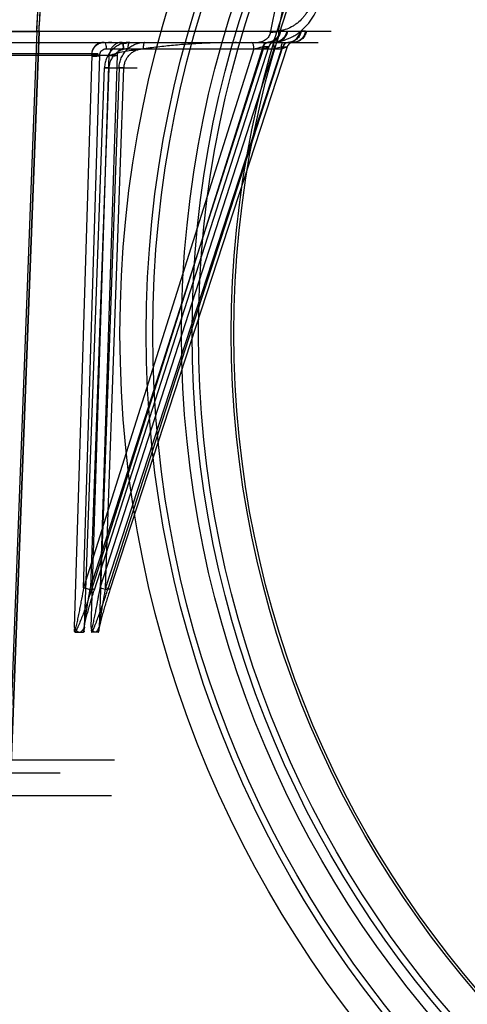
# Model space of a CAD drawing. Header units: millimetres. Extents: x 0 to 297, y 0 to 210.
# Tile 177 of 256: x 56.812 to 57.051, y 159.462 to 159.988. Entities that reach past the tile are written whole.
import ezdxf

# ---------------------------------------------------------------- set-up
doc = ezdxf.new("R2010")
doc.units = ezdxf.units.MM
doc.header["$LTSCALE"] = 16.335
doc.layers.get('0').update_dxf_attribs({"linetype": 'CONTINUOUS'})
for name, color, linetype in [('AXES_REF', 7, 'CONTINUOUS'), ('INTFCLR_1', 7, 'CONTINUOUS'), ('INTFCLR_144815', 7, 'CONTINUOUS'), ('INTFCLR_72935', 7, 'CONTINUOUS')]:
    doc.layers.add(name, color=color, linetype=linetype)

msp = doc.modelspace()

# ---------------------------------------------------------------- linework, layer by layer
at = {"color": 7, "linetype": 'Continuous'}
for centre, radius in [((57.4637306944, 154.7114647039), 6.787079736), ((57.4637306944, 154.7114647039), 6.7865), ((57.4637306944, 154.7114647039), 6.743039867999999), ((57.4637306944, 159.8200647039), 0.5985), ((57.4637306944, 159.8200647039), 0.5845), ((57.4637306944, 159.8200647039), 0.5656), ((57.4637306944, 159.8200647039), 0.56), ((57.4637306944, 159.8200647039), 0.5565), ((57.4637306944, 159.8200647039), 0.539), ((57.4637306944, 159.8200647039), 0.5376)]:
    msp.add_circle(centre, radius, dxfattribs=at)
at = {"color": 9, "linetype": 'Continuous'}
msp.add_circle((57.4637306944, 159.8200647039), 0.581, dxfattribs=at)
at = {"color": 7, "linetype": 'Continuous'}
msp.add_arc((57.4637306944, 154.7114647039), 6.72, 278.2771290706, 261.7228709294, dxfattribs=at)
at = {"layer": 'AXES_REF', "color": 9, "linetype": 'Continuous'}
msp.add_circle((57.4637306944, 154.7114647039), 6.191158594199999, dxfattribs=at)
at = {"layer": 'INTFCLR_1', "color": 6, "linetype": 'Continuous'}
for p, q in [((55.9771187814, 159.9813507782), (56.821951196, 159.9813507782)), ((56.8207185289, 159.9814167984), (56.7843871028, 159.0304783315)), ((56.8219511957, 159.9813507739), (56.78562139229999, 159.0304547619)), ((56.8219508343, 159.981341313), (56.8207188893, 159.981426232))]:
    msp.add_line(p, q, dxfattribs=at)
for radius, start, end in [(0.4221840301, 356.0547102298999, 0.4697326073), (0.423418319, 356.0559919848, 0.4697326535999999)]:
    msp.add_arc((56.3995349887, 160.0104647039), radius, start, end, dxfattribs=at)
at = {"layer": 'INTFCLR_144815', "color": 9, "linetype": 'Continuous'}
for p, q in [((56.9487762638, 159.9964648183), (56.9457557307, 159.9813697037)), ((56.9499482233, 159.9815075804), (56.9533818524, 159.9986157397)), ((56.797935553, 159.9813683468), (56.9780402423, 159.9813696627)), ((56.9488049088, 159.9812079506), (56.9499470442, 159.9815071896)), ((56.9511885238, 159.981367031), (56.95327605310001, 159.981367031)), ((56.9643818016, 159.981367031), (56.9628125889, 159.981367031)), ((55.8165161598, 159.9754647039), (56.9711264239, 159.9754647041)), ((56.9416451, 159.973071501), (56.8499552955, 159.6831127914)), ((56.85153890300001, 159.6831127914), (56.9447083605, 159.973071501)), ((56.8586616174, 159.6831127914), (56.95226808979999, 159.973071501)), ((56.9546249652, 159.973071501), (56.8598800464, 159.6831127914)), ((56.9447083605, 159.9730715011), (56.9416451, 159.9730715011)), ((56.9453907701, 159.9754647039), (56.9483311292, 159.9756480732)), ((56.9478087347, 159.9754638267), (56.9457733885, 159.9754639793)), ((56.9522475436, 159.9730718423), (56.9475506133, 159.9719952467)), ((56.9481729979, 159.9754647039), (56.947856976, 159.9754638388)), ((56.9514736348, 159.9719952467), (56.9546435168, 159.9730718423)), ((56.95226808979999, 159.9730715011), (56.9546249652, 159.9730715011)), ((56.9548460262, 159.9754647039), (56.9553863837, 159.9754638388)), ((56.9554270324, 159.9754638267), (56.9570052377, 159.9754639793)), ((56.9578205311, 159.9754638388), (56.9580222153, 159.9754647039)), ((55.9454784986, 159.9694461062), (56.8535914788, 159.9694461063)), ((56.7322588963, 159.9687090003), (56.8595308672, 159.9687090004)), ((56.8501359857, 159.9687090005), (56.8407637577, 159.6632201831)), ((56.9367658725, 159.9719952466), (56.84575672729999, 159.6841890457)), ((56.84575672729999, 159.6841890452), (56.8544771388, 159.9686173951)), ((56.8493868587, 159.6841890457), (56.94186467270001, 159.9719952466)), ((56.8497884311, 159.6632201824), (56.8595308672, 159.9687089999)), ((56.8546390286, 159.6841890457), (56.9475506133, 159.9719952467)), ((56.86370523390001, 159.9686173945), (56.8546390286, 159.6841890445)), ((56.9514736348, 159.9719952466), (56.857432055, 159.6841890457)), ((56.8578139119, 159.9719952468), (56.9514736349, 159.9719952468)), ((56.8462913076, 159.6632201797), (56.85697059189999, 159.9619532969)), ((56.8593172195, 159.9618616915), (56.8493868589, 159.6841890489)), ((56.8647334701, 159.9619532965), (56.85404133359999, 159.6632201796)), ((56.85697059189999, 159.9619532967), (56.87434262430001, 159.9619532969)), ((56.8593172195, 159.9618616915), (56.85697059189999, 159.9619532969)), ((56.85743205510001, 159.6841890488), (56.8673732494, 159.9618616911)), ((56.8673732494, 159.9618616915), (56.8646627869, 159.9619563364)), ((56.8546390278, 159.6841890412), (56.85866161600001, 159.6831127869)), ((55.9587997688, 159.5922847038), (56.8402702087, 159.592284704)), ((55.9657987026, 159.5854068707), (56.8332712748, 159.5854068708))]:
    msp.add_line(p, q, dxfattribs=at)
at = {"layer": 'INTFCLR_144815', "color": 7, "linetype": 'Continuous'}
for p, q in [((56.8544771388, 159.968617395), (56.8501359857, 159.9687090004)), ((56.8595308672, 159.9687090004), (56.86370523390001, 159.968617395))]:
    msp.add_line(p, q, dxfattribs=at)
at = {"layer": 'INTFCLR_144815', "color": 6, "linetype": 'Continuous'}
for p, q in [((56.8462913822, 159.6632201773), (56.84615124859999, 159.6620342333)), ((56.8497885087, 159.6632201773), (56.8498963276, 159.6620342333)), ((56.8409565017, 159.661133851), (56.8408915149, 159.6622118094)), ((56.8412784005, 159.660464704), (56.8457768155, 159.6604647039)), ((56.8460904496, 159.6610191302), (56.84608963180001, 159.6610106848)), ((56.8460919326, 159.6610353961), (56.8460912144, 159.6610273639)), ((56.8460932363, 159.6610508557), (56.84609260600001, 159.6610432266)), ((56.8460943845, 159.6610655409), (56.8460938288, 159.6610582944)), ((56.8460953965, 159.6610794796), (56.8460949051, 159.6610725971)), ((56.8460962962, 159.6610927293), (56.84609586, 159.6610861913)), ((56.84609747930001, 159.6611113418), (56.8460971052, 159.6611053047)), ((56.8460981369, 159.6611229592), (56.8460978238, 159.6611172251)), ((56.8460986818, 159.6611339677), (56.8460984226, 159.66112854)), ((56.8499379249, 159.6611053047), (56.8499400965, 159.6610655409)), ((56.8499405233, 159.6610582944), (56.8499409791, 159.6610508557)), ((56.8499414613, 159.6610432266), (56.8499419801, 159.6610353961)), ((56.849942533, 159.6610273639), (56.8499431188, 159.6610191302)), ((56.8499437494, 159.6610106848), (56.8499444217, 159.6610020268)), ((56.8499451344, 159.6609931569), (56.84994590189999, 159.660984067)), ((56.8536455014, 159.6604647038), (56.8501844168, 159.660464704)), ((56.8538901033, 159.6610701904), (56.8538908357, 159.6610836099)), ((56.8538914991, 159.6610966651), (56.853892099, 159.6611093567)), ((56.85389264, 159.6611216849), (56.8538931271, 159.6611336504)), ((56.8538931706, 159.661133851), (56.8539431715, 159.6622118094)), ((56.8402702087, 159.592284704), (56.8622616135, 159.5922847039)), ((56.8607642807, 159.5731204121), (55.9383056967, 159.5731204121))]:
    msp.add_line(p, q, dxfattribs=at)
for points in [[(56.84096037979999, 159.6610701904), (56.84095941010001, 159.6610836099), (56.84095853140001, 159.6610966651), (56.840957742, 159.6611093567), (56.84095705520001, 159.6611216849), (56.8409564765, 159.6611336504)], [(56.8412783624, 159.660464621), (56.841261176, 159.6604653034), (56.8412445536, 159.6604673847), (56.8412285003, 159.6604708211), (56.841213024, 159.660475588), (56.8411981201, 159.6604816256), (56.8411837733, 159.6604888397), (56.8411699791, 159.6604971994), (56.841156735, 159.6605066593), (56.841144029, 159.660517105), (56.8411318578, 159.6605285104), (56.8411202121, 159.6605408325), (56.8411090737, 159.6605539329), (56.8410984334, 159.6605677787), (56.8410882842, 159.6605823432), (56.8410786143, 159.6605974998), (56.8410694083, 159.6606132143), (56.8410606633, 159.6606294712), (56.8410523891, 159.6606461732), (56.84104458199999, 159.6606633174), (56.8410372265, 159.6606808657), (56.8410303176, 159.6606986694), (56.8410238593, 159.6607167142), (56.8410178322, 159.6607349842), (56.8410122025, 159.6607533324), (56.8410069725, 159.6607717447), (56.8410021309, 159.6607902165), (56.8409976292, 159.6608086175), (56.8409934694, 159.6608269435), (56.8409896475, 159.6608451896), (56.8409861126, 159.6608632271), (56.8409828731, 159.6608810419), (56.8409799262, 159.6608986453), (56.8409772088, 159.6609159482), (56.84097472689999, 159.6609329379), (56.8409724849, 159.6609496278), (56.8409704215, 159.6609659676), (56.8409685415, 159.6609819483), (56.8409668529, 159.660997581), (56.8409652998, 159.6610128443), (56.840963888, 159.6610277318), (56.840962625, 159.6610422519), (56.8409614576, 159.6610564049)], [(56.8460887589, 159.6610020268), (56.8460878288, 159.6609931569), (56.8460868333, 159.660984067), (56.84608577, 159.6609747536), (56.846084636, 159.66096522), (56.8460834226, 159.6609554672), (56.84608212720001, 159.6609454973), (56.8460807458, 159.6609353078), (56.8460792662, 159.6609248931), (56.84607768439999, 159.6609142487), (56.8460759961, 159.6609033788), (56.8460741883, 159.6608922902), (56.846072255, 159.6608809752), (56.8460701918, 159.6608694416), (56.8460679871, 159.6608577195), (56.84606563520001, 159.6608458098), (56.8460631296, 159.6608337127), (56.8460604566, 159.660821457), (56.8460576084, 159.6608090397), (56.8460545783, 159.6607964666), (56.8460513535, 159.6607837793), (56.8460479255, 159.6607709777), (56.8460442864, 159.660758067), (56.84604042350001, 159.6607450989), (56.8460363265, 159.6607320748), (56.8460319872, 159.6607190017), (56.8460273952, 159.6607059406), (56.8460225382, 159.6606928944), (56.8460174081, 159.6606798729), (56.8460120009, 159.6606669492), (56.8460063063, 159.6606541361), (56.8460003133, 159.6606414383), (56.84599401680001, 159.6606289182), (56.8459874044, 159.6606165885), (56.8459804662, 159.6606044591), (56.845973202, 159.6605925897), (56.8459656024, 159.6605809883), (56.8459576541, 159.6605696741), (56.8459493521, 159.6605587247), (56.8459406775, 159.6605481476), (56.8459316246, 159.6605379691), (56.8459222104, 159.6605282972), (56.8459124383, 159.6605191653), (56.8459022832, 159.6605105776), (56.84589172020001, 159.6605026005), (56.8458807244, 159.6604952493), (56.8458692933, 159.6604885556), (56.845857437, 159.6604826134), (56.84584514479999, 159.6604774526), (56.8458324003, 159.6604730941), (56.845819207, 159.6604696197), (56.8458055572, 159.6604670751), (56.8457914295, 159.6604654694), (56.845776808, 159.6604648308)], [(56.8499368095, 159.6611339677), (56.84993691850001, 159.66112854), (56.849937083, 159.6611229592), (56.8499373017, 159.6611172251), (56.8499375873, 159.6611113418)], [(56.8499467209, 159.6609747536), (56.8499475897, 159.66096522), (56.849948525, 159.6609554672)], [(56.8499495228, 159.6609454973), (56.8499505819, 159.6609353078), (56.84995172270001, 159.6609248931), (56.84995294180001, 159.6609142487), (56.849954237, 159.6609033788), (56.84995563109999, 159.6608922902), (56.8499571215, 159.6608809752), (56.8499587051, 159.6608694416), (56.84996040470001, 159.6608577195), (56.8499622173, 159.6608458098), (56.8499641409, 159.6608337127), (56.8499662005, 159.660821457), (56.8499683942, 159.6608090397), (56.8499707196, 159.6607964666), (56.8499732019, 159.6607837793), (56.8499758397, 159.6607709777), (56.84997863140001, 159.660758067), (56.84998160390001, 159.6607450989), (56.84998475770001, 159.6607320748), (56.8499880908, 159.6607190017), (56.84999162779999, 159.6607059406), (56.84999537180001, 159.6606928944), (56.8499993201, 159.6606798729), (56.8500034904, 159.6606669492), (56.85000788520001, 159.6606541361), (56.8500125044, 159.6606414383), (56.8500173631, 159.6606289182), (56.85002246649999, 159.6606165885), (56.8500278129, 159.6606044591), (56.8500334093, 159.6605925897), (56.85003925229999, 159.6605809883), (56.8500453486, 159.6605696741), (56.8500517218, 159.6605587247), (56.8500583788, 159.6605481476), (56.8500653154, 159.6605379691), (56.8500725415, 159.6605282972), (56.8500800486, 159.6605191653), (56.8500878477, 159.6605105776), (56.8500959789, 159.6605026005), (56.8501044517, 159.6604952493), (56.85011325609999, 159.6604885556), (56.8501224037, 159.6604826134), (56.8501318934, 159.6604774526), (56.8501417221, 159.6604730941), (56.8501519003, 159.6604696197), (56.8501624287, 159.6604670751), (56.8501732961, 159.6604654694), (56.8501844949, 159.6604648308)], [(56.8536454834, 159.660464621), (56.85365866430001, 159.6604653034), (56.8536713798, 159.6604673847), (56.8536836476, 159.6604708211), (56.8536954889, 159.660475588), (56.8537069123, 159.6604816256), (56.8537179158, 159.6604888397), (56.8537285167, 159.6604971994), (56.85373872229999, 159.6605066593), (56.8537485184, 159.660517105), (56.8537579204, 159.6605285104), (56.8537669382, 159.6605408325), (56.8537755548, 159.6605539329), (56.85378378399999, 159.6605677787), (56.8537916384, 159.6605823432), (56.8537991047, 159.6605974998), (56.8538061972, 159.6606132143), (56.8538129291, 159.6606294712), (56.8538192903, 159.6606461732), (56.8538252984, 159.6606633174), (56.8538309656, 159.6606808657), (56.8538362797, 159.6606986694), (56.853841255, 159.6607167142), (56.8538459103, 159.6607349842), (56.85385024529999, 159.6607533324), (56.85385427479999, 159.6607717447), (56.8538580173, 159.6607902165), (56.8538614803, 159.6608086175), (56.8538646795, 159.6608269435), (56.85386763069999, 159.6608451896), (56.8538703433, 159.6608632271), (56.8538728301, 159.6608810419), (56.85387510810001, 159.6608986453), (56.8538771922, 159.6609159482), (56.85387909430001, 159.6609329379), (56.853880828, 159.6609496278), (56.8538824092, 159.6609659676), (56.853883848, 159.6609819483), (56.853885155, 159.660997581), (56.8538863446, 159.6610128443), (56.85388742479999, 159.6610277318), (56.8538884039, 159.6610422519), (56.8538892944, 159.6610564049)]]:
    msp.add_lwpolyline(points, dxfattribs=at)
at = {"layer": 'INTFCLR_144815', "color": 9, "linetype": 'Continuous'}
for points, knots in [([(56.9483311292, 159.9756480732), (56.9491368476, 159.9757462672), (56.9507391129, 159.9760209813), (56.95387623, 159.9768721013), (56.9565122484, 159.978003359), (56.9586434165, 159.9792183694), (56.9600442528, 159.9801031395), (56.9623938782, 159.9818184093), (56.9648190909, 159.984136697), (56.9669245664, 159.9867441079), (56.968813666, 159.9895395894), (56.9701528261, 159.9921899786), (56.97105443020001, 159.9945599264), (56.9715896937, 159.9961665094), (56.9723465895, 159.9990202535), (56.9726867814, 160.0015390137), (56.9727704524, 160.0032203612)], [0, 0, 0, 0, 0.06096940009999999, 0.1218725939, 0.2439126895, 0.2749194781, 0.3061305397, 0.3683174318, 0.4931992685, 0.5566512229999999, 0.6198066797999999, 0.7463947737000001, 0.778407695, 0.8102573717, 0.8735491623, 1, 1, 1, 1]), ([(56.96856821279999, 160.0021864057), (56.9684885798, 160.0009240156), (56.9682080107, 159.999034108), (56.96752571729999, 159.9965860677), (56.9666413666, 159.9941966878), (56.9654620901, 159.9919247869), (56.9640166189, 159.9898289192), (56.9624101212, 159.9878733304), (56.96056673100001, 159.9861351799), (56.9585328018, 159.9846660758), (56.9564034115, 159.9833977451), (56.9541243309, 159.9824259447), (56.95175958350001, 159.9817869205), (56.9505532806, 159.9815809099), (56.9499470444, 159.9815071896)], [0, 0, 0, 0, 0.12603581, 0.1892176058, 0.2530149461, 0.3796551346, 0.4428939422, 0.5064559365, 0.6315902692, 0.6938919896, 0.7561855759, 0.8782950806, 0.9391490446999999, 1, 1, 1, 1]), ([(56.9457559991, 159.9813696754), (56.9456391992, 159.9805886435), (56.945264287, 159.9794148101), (56.94439557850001, 159.9780386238), (56.9435498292, 159.9771160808), (56.94255747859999, 159.9763729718), (56.9411457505, 159.9756798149), (56.9399793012, 159.9754647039), (56.9392280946, 159.9754647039)], [0, 0, 0, 0, 0.247765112, 0.3777623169, 0.5086293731, 0.6381353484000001, 0.7643171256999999, 1, 1, 1, 1]), ([(56.95063108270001, 159.9813696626), (56.95051316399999, 159.9805881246), (56.9500063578, 159.9790123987), (56.9484892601, 159.9770377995), (56.9463905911, 159.9757529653), (56.94480253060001, 159.9754647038), (56.9440448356, 159.9754647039)], [0, 0, 0, 0, 0.2473359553, 0.5073333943, 0.762893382, 1, 1, 1, 1]), ([(56.9447454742, 159.9754638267), (56.9454928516, 159.9754813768), (56.9470506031, 159.9757975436), (56.9490982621, 159.9770909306), (56.9505766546, 159.9790449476), (56.9510722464, 159.9805968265), (56.9511885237, 159.981367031)], [0, 0, 0, 0, 0.2374611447, 0.4928806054, 0.7525812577, 1, 1, 1, 1]), ([(56.9457559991, 159.9813696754), (56.9455913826, 159.9813013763), (56.94505461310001, 159.9810611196), (56.94612383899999, 159.9808613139), (56.9470574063, 159.9810394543), (56.948179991, 159.9811230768), (56.9488049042, 159.9812079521)], [0, 0, 0, 0, 0.131462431, 0.2356474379, 0.5348131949, 1, 1, 1, 1]), ([(56.9488049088, 159.9812079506), (56.948737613, 159.9804642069), (56.9484928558, 159.9790377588), (56.9477666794, 159.9771779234), (56.9467426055, 159.9758422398), (56.94579485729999, 159.9754647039), (56.9453907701, 159.9754647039)], [0, 0, 0, 0, 0.3128997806, 0.6023182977, 0.8306885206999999, 1, 1, 1, 1]), ([(56.9542888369, 159.981367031), (56.9541717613, 159.9805965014), (56.9536724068, 159.9790431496), (56.952184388, 159.977089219), (56.9501253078, 159.9757970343), (56.9485601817, 159.9754813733), (56.947808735, 159.9754638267)], [0, 0, 0, 0, 0.2468099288, 0.5062763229, 0.7619689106, 1, 1, 1, 1]), ([(56.9481729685, 159.9754647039), (56.9489362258, 159.9754647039), (56.9505343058, 159.9757523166), (56.9526484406, 159.9770354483), (56.9541785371, 159.9790099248), (56.9546902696, 159.9805876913), (56.9548091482, 159.9813696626)], [0, 0, 0, 0, 0.2378777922, 0.4938117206, 0.7534896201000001, 1, 1, 1, 1]), ([(56.9499470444, 159.9815071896), (56.949989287, 159.9807607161), (56.9499762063, 159.9793032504), (56.9497693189, 159.9773873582), (56.9490330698, 159.9756411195), (56.9483311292, 159.9756480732)], [0, 0, 0, 0, 0.3541918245, 0.6674541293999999, 1, 1, 1, 1]), ([(56.9548459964, 159.9754647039), (56.9556182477, 159.9754647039), (56.9572325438, 159.9757513), (56.959371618, 159.9770317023), (56.96092271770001, 159.9790059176), (56.9614424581, 159.9805869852), (56.9615628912, 159.9813696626)], [0, 0, 0, 0, 0.2391081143, 0.4956418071, 0.7548115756, 1, 1, 1, 1]), ([(56.96199641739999, 159.981367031), (56.9618776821, 159.9805957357), (56.9613696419, 159.9790387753), (56.9598585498, 159.9770850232), (56.9577716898, 159.9757957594), (56.95618849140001, 159.9754813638), (56.95542703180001, 159.9754638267)], [0, 0, 0, 0, 0.2453238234, 0.5042068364, 0.7605609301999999, 1, 1, 1, 1]), ([(56.9643818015, 159.981367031), (56.96426245, 159.9805954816), (56.96375148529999, 159.9790373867), (56.9622329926, 159.9770837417), (56.96013738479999, 159.9757953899), (56.9585485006, 159.9754813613), (56.9577839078, 159.9754638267)], [0, 0, 0, 0, 0.2448636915, 0.5035720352, 0.7601332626, 1, 1, 1, 1]), ([(56.96477749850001, 159.9813696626), (56.9646563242, 159.9805866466), (56.9641327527, 159.979004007), (56.9625716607, 159.9770299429), (56.9604207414, 159.9757508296), (56.9587987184, 159.9754647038), (56.958022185, 159.9754647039)], [0, 0, 0, 0, 0.2445646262, 0.5034961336, 0.7603132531, 1, 1, 1, 1]), ([(56.8567906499, 159.975464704), (56.8572053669, 159.9754647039), (56.8577393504, 159.9738519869), (56.8578118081, 159.9728198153), (56.8578139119, 159.9719952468)], [0, 0, 0, 0, 0.3346412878, 1, 1, 1, 1]), ([(56.8704024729, 159.9754647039), (56.8695460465, 159.9754647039), (56.8682557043, 159.975334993), (56.8665878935, 159.9749095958), (56.86496406, 159.9743189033), (56.8634295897, 159.9734857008), (56.8620369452, 159.9724417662), (56.860741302, 159.9712591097), (56.8596169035, 159.9698882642), (56.8586997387, 159.9683778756), (56.8581171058, 159.9671777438), (56.8576471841, 159.9659268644), (56.85717511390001, 159.9641981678), (56.8570022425, 159.9628522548), (56.85697059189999, 159.9619532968)], [0, 0, 0, 0, 0.1221239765, 0.1833231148, 0.2451474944, 0.368174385, 0.4304444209, 0.4930212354, 0.6180007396, 0.6814780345, 0.7447153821, 0.8079506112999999, 0.8717316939, 1, 1, 1, 1]), ([(56.8647334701, 159.9619532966), (56.8647493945, 159.9624034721), (56.8648236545, 159.9633027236), (56.8650612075, 159.9646320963), (56.8654208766, 159.9659275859), (56.8658988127, 159.9671784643), (56.86649178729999, 159.9683787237), (56.86742606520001, 159.9698903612), (56.8685710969, 159.9712609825), (56.869888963, 159.9724424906), (56.8713079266, 159.9734871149), (56.8728701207, 159.9743196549), (56.874522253, 159.9749097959), (56.87622092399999, 159.975335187), (56.8775341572, 159.9754647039), (56.87840616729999, 159.9754647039)], [0, 0, 0, 0, 0.0636522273, 0.1272786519, 0.1905553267, 0.2533514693, 0.3162261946, 0.3794300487, 0.5041732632, 0.5667937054, 0.6292153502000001, 0.7528420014, 0.8150931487, 0.8767798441, 1, 1, 1, 1]), ([(56.8704024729, 159.9754647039), (56.8699877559, 159.9754647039), (56.8696303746, 159.9743745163), (56.86942917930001, 159.9732803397), (56.8693803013, 159.9724226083), (56.8693792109, 159.9719952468)], [0, 0, 0, 0, 0.3341424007, 0.6556686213, 1, 1, 1, 1]), ([(56.87840616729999, 159.9754647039), (56.878280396, 159.9754647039), (56.87799155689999, 159.9750769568), (56.87772112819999, 159.9739489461), (56.8776204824, 159.9728172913), (56.8776188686, 159.9719952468)], [0, 0, 0, 0, 0.1031172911, 0.3260215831, 1, 1, 1, 1]), ([(56.9367658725, 159.9719952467), (56.9367647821, 159.9724226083), (56.9366928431, 159.9734292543), (56.9365285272, 159.9745623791), (56.9360070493, 159.9754647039), (56.9357426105, 159.9754647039)], [0, 0, 0, 0, 0.3421774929, 0.7882712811, 1, 1, 1, 1]), ([(56.9367658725, 159.9719952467), (56.93727452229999, 159.9721418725), (56.93826799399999, 159.9724132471), (56.9398797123, 159.9727783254), (56.9409885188, 159.9730722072), (56.9416187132, 159.9730718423)], [0, 0, 0, 0, 0.3191995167, 0.6199993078, 1, 1, 1, 1]), ([(56.9446933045, 159.9754638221), (56.9443818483, 159.9754564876), (56.9437121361, 159.9753390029), (56.9424808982, 159.9746902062), (56.9418309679, 159.9737430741), (56.9416187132, 159.9730718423)], [0, 0, 0, 0, 0.2270647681, 0.4869025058, 1, 1, 1, 1]), ([(56.9416451, 159.9730715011), (56.9418554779, 159.9737314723), (56.9426749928, 159.9749493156), (56.9440675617, 159.9754479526), (56.9447454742, 159.9754638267)], [0, 0, 0, 0, 0.5053227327, 1, 1, 1, 1]), ([(56.9428879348, 159.9754647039), (56.9424732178, 159.9754647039), (56.94211583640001, 159.9743745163), (56.9419146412, 159.9732803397), (56.9418657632, 159.9724226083), (56.94186467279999, 159.9719952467)], [0, 0, 0, 0, 0.3341423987, 0.6556686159, 1, 1, 1, 1]), ([(56.94473278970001, 159.9730718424), (56.944768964, 159.9730718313), (56.9448774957, 159.9730737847), (56.9447524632, 159.9729370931), (56.9445697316, 159.9728852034), (56.9442354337, 159.9727335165), (56.9437848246, 159.9725837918), (56.9429810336, 159.972318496), (56.9423277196, 159.972128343), (56.94186467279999, 159.9719952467)], [0, 0, 0, 0, 0.0330518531, 0.05555442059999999, 0.1207857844, 0.2291629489, 0.3773675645, 0.5597925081, 1, 1, 1, 1]), ([(56.9478087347, 159.9754638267), (56.9471308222, 159.9754479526), (56.9457382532, 159.9749493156), (56.9449187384, 159.9737314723), (56.9447083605, 159.9730715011)], [0, 0, 0, 0, 0.4946772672, 1, 1, 1, 1]), ([(56.9478570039, 159.9754638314), (56.94717450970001, 159.9754480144), (56.9457750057, 159.9749525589), (56.9449452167, 159.9737329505), (56.94473278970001, 159.9730718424)], [0, 0, 0, 0, 0.49574424, 1, 1, 1, 1]), ([(56.9467633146, 159.9754647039), (56.9468890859, 159.9754647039), (56.9471781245, 159.9750766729), (56.94735199, 159.974345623), (56.9475208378, 159.9732413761), (56.9475497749, 159.9724223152), (56.9475506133, 159.9719952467)], [0, 0, 0, 0, 0.1030238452, 0.3257261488, 0.6501721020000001, 1, 1, 1, 1]), ([(56.9514736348, 159.9719952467), (56.95147447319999, 159.9724223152), (56.9515263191, 159.9734376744), (56.951663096, 159.9744773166), (56.9520246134, 159.9754647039), (56.95226093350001, 159.9754647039)], [0, 0, 0, 0, 0.3517099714, 0.8053801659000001, 1, 1, 1, 1]), ([(56.955386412, 159.9754638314), (56.9547010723, 159.9754480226), (56.9532972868, 159.9749544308), (56.9524612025, 159.9737336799), (56.9522475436, 159.9730718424)], [0, 0, 0, 0, 0.4963981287, 1, 1, 1, 1]), ([(56.9554270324, 159.9754638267), (56.9547377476, 159.9754479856), (56.9533280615, 159.9749568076), (56.95248338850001, 159.9737343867), (56.95226808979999, 159.9730715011)], [0, 0, 0, 0, 0.4972931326, 1, 1, 1, 1]), ([(56.9578205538, 159.9754638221), (56.95749901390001, 159.9754564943), (56.9568098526, 159.9753396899), (56.9555455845, 159.9746980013), (56.954864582, 159.9737483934), (56.9546435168, 159.9730718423)], [0, 0, 0, 0, 0.2298617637, 0.4913162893, 1, 1, 1, 1]), ([(56.8544771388, 159.9686173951), (56.8544668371, 159.968777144), (56.854492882, 159.9693089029), (56.8547188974, 159.9702436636), (56.85566914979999, 159.9715833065), (56.8569971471, 159.9720480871), (56.8578139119, 159.9719952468)], [0, 0, 0, 0, 0.0907795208, 0.3008562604, 0.5358557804, 1, 1, 1, 1]), ([(56.8693792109, 159.9719952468), (56.8687379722, 159.9719951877), (56.867447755, 159.9718654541), (56.8655897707, 159.9712896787), (56.8638682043, 159.9703535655), (56.8623518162, 159.9690943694), (56.86109065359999, 159.9675552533), (56.8601342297, 159.96579667), (56.8595136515, 159.9638759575), (56.8593413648, 159.962535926), (56.8593172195, 159.9618616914)], [0, 0, 0, 0, 0.1220726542, 0.2449207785, 0.3679640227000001, 0.4927256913, 0.6178087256, 0.7445231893, 0.8715636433, 1, 1, 1, 1]), ([(56.8671071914, 159.9719952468), (56.8668913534, 159.9720089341), (56.8662477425, 159.9719894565), (56.86521650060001, 159.9716334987), (56.8640214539, 159.9705613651), (56.86365801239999, 159.9693452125), (56.86370523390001, 159.9686173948)], [0, 0, 0, 0, 0.120950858, 0.3579856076, 0.5921087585, 1, 1, 1, 1]), ([(56.8673732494, 159.9618616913), (56.8673853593, 159.9621993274), (56.8674687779, 159.9632079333), (56.8678436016, 159.96485375), (56.868781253, 159.9670040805), (56.8702038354, 159.9688864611), (56.8720075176, 159.9703551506), (56.8737608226, 159.9712907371), (56.8756525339, 159.9718656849), (56.87696567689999, 159.9719951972), (56.8776188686, 159.9719952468)], [0, 0, 0, 0, 0.0637506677, 0.1907096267, 0.3164256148, 0.5041777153, 0.6291915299, 0.7529015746, 0.8767470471, 1, 1, 1, 1]), ([(56.84575672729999, 159.6841890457), (56.845405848, 159.6821574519), (56.84486351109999, 159.6791146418), (56.8441058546, 159.6750727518), (56.8435210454, 159.6720670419), (56.8429176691, 159.6690966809), (56.8423913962, 159.6666521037), (56.8419537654, 159.6647366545), (56.8415371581, 159.6630562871), (56.8412311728, 159.661848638), (56.8409564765, 159.6611336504)], [0, 0, 0, 0, 0.2624979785, 0.3935142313, 0.5235851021, 0.652368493, 0.7794193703, 0.8419805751, 0.9024782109, 1, 1, 1, 1]), ([(56.8499552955, 159.6831127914), (56.8493943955, 159.6830978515), (56.8484010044, 159.6833962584), (56.847010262, 159.6837663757), (56.8461672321, 159.6840460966), (56.84575672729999, 159.6841890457)], [0, 0, 0, 0, 0.387722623, 0.6996320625, 1, 1, 1, 1]), ([(56.8460986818, 159.6611339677), (56.8460608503, 159.6623292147), (56.8462894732, 159.6640018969), (56.846596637, 159.6666436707), (56.84693503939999, 159.6690959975), (56.8475219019, 159.6730859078), (56.8483313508, 159.6781265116), (56.8490266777, 159.6821634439), (56.8493868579, 159.6841890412)], [0, 0, 0, 0, 0.1539709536, 0.2158083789, 0.3427355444, 0.4725737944, 0.7351034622, 1, 1, 1, 1]), ([(56.8493868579, 159.6841890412), (56.8495740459, 159.6841237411), (56.84994206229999, 159.6839910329), (56.8505251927, 159.6837739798), (56.8511080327, 159.6835150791), (56.851446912, 159.6833808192), (56.8517772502, 159.6831290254), (56.8515923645, 159.6831113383), (56.8515389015, 159.6831127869)], [0, 0, 0, 0, 0.2193660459, 0.4303714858, 0.7003164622, 0.8757468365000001, 0.9408211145, 1, 1, 1, 1]), ([(56.8499368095, 159.6611339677), (56.8503323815, 159.6622995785), (56.8506888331, 159.6639879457), (56.8512828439, 159.6666385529), (56.8517922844, 159.6690909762), (56.8525913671, 159.6730772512), (56.8535487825, 159.6781152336), (56.8542806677, 159.6821599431), (56.8546390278, 159.6841890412)], [0, 0, 0, 0, 0.1568931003, 0.219136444, 0.3463863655, 0.4760847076, 0.737365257, 1, 1, 1, 1]), ([(56.857432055, 159.6841890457), (56.85706591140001, 159.6821609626), (56.8565298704, 159.6791212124), (56.8558449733, 159.6750760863), (56.8553524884, 159.6720711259), (56.8548852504, 159.6691024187), (56.8545231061, 159.6666568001), (56.8542582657, 159.6647405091), (56.8540529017, 159.663068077), (56.85390744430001, 159.6618710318), (56.8538931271, 159.6611336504)], [0, 0, 0, 0, 0.26497379, 0.3968563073, 0.5274972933, 0.6564868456, 0.7832435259, 0.845380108, 0.9051742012, 1, 1, 1, 1]), ([(56.8598800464, 159.6831127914), (56.85990951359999, 159.6831117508), (56.859995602, 159.6831055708), (56.8599061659, 159.6832323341), (56.8597403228, 159.6832857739), (56.8594477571, 159.6834428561), (56.85904264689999, 159.6835998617), (56.8583597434, 159.6838669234), (56.8578115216, 159.6840591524), (56.857432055, 159.6841890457)], [0, 0, 0, 0, 0.0309710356, 0.0521817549, 0.1181467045, 0.2317532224, 0.3891560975, 0.5787101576, 1, 1, 1, 1]), ([(56.8499552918, 159.6831127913), (56.8493145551, 159.6810865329), (56.8483219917, 159.6780542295), (56.8469327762, 159.6740361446), (56.8458553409, 159.67104265), (56.8447385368, 159.6680823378), (56.84376274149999, 159.66564812), (56.8429445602, 159.6637419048), (56.8422162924, 159.6621611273), (56.841663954, 159.661066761), (56.8412783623, 159.6604646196)], [0, 0, 0, 0, 0.2625113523, 0.3940858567, 0.525156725, 0.655496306, 0.7848950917, 0.8490867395, 0.9116763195, 1, 1, 1, 1]), ([(56.8457768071, 159.6604648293), (56.845773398, 159.6615598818), (56.84608216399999, 159.6631272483), (56.8465938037, 159.6656519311), (56.8471779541, 159.6680961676), (56.8482115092, 159.6720730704), (56.8496496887, 159.6770943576), (56.8508927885, 159.681101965), (56.8515389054, 159.6831127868)], [0, 0, 0, 0, 0.1403587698, 0.2025427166, 0.3306597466, 0.4622052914, 0.7292849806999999, 1, 1, 1, 1]), ([(56.8501844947, 159.6604648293), (56.8507803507, 159.6615057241), (56.8514529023, 159.6630890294), (56.8525058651, 159.6656363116), (56.8534504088, 159.668078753), (56.8549178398, 159.6720441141), (56.8566714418, 159.6770559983), (56.8580086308, 159.6810900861), (56.858661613, 159.6831127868)], [0, 0, 0, 0, 0.1486760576, 0.2123721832, 0.3418561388, 0.4731908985, 0.7365222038, 1, 1, 1, 1]), ([(56.8598800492, 159.6831127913), (56.8592218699, 159.6810984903), (56.8582599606, 159.6780765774), (56.8570348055, 159.674047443), (56.8561579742, 159.6710565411), (56.8553308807, 159.6681014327), (56.8546931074, 159.6656645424), (56.8542341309, 159.6637534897), (56.85389850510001, 159.6621921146), (56.8536946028, 159.6610996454), (56.8536454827, 159.6604646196)], [0, 0, 0, 0, 0.2703740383, 0.404600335, 0.5373063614, 0.6680337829, 0.7961096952, 0.8586947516, 0.9187358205, 1, 1, 1, 1])]:
    msp.add_open_spline(points, degree=3, knots=knots, dxfattribs=at)
at = {"layer": 'INTFCLR_144815', "color": 7, "linetype": 'Continuous'}
for points, knots in [([(56.8567906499, 159.975464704), (56.85636879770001, 159.9754921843), (56.85551998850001, 159.9754637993), (56.8542895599, 159.9751647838), (56.8531496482, 159.9746259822), (56.8521474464, 159.9738703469), (56.8513139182, 159.9729270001), (56.8503692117, 159.9712857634), (56.8500672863, 159.9697623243), (56.8501359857, 159.9687090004)], [0, 0, 0, 0, 0.1186604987, 0.2364817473, 0.3530587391, 0.4700894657, 0.5864541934, 0.7037147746, 1, 1, 1, 1]), ([(56.8501359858, 159.9687090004), (56.8501551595, 159.9693098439), (56.85034218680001, 159.9705101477), (56.851053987, 159.972178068), (56.8521423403, 159.9735880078), (56.8535210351, 159.9746492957), (56.85509609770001, 159.975312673), (56.8562257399, 159.9754647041), (56.8567906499, 159.9754647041)], [0, 0, 0, 0, 0.1724363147, 0.3443111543, 0.5149907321, 0.6776188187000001, 0.8379587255, 1, 1, 1, 1]), ([(56.8671071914, 159.9719952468), (56.86710677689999, 159.9722064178), (56.8670865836, 159.9726319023), (56.8670926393, 159.9731728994), (56.866967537, 159.973583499), (56.8669402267, 159.9739149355), (56.8672273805, 159.9743706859), (56.8666443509, 159.9745251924), (56.8663870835, 159.9746437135), (56.8662116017, 159.9746802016), (56.8662242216, 159.9748466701), (56.86653138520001, 159.9748457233), (56.866920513, 159.9749373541), (56.86767564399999, 159.9749746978), (56.870298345, 159.975187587), (56.8632502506, 159.9752582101), (56.8551635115, 159.9754367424), (56.8777979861, 159.9753927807), (56.8938171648, 159.975456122), (56.9044774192, 159.9754542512), (56.9302168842, 159.975464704), (56.9266524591, 159.9754647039)], [0, 0, 0, 0, 0.0076222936, 0.0154188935, 0.0193245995, 0.0229919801, 0.0274414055, 0.0348329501, 0.0373916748, 0.0391432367, 0.0399598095, 0.04240296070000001, 0.0477427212, 0.0557929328, 0.0704560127, 0.1193011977, 0.1868596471, 0.3159048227, 0.5903136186, 0.8713410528, 1, 1, 1, 1]), ([(56.8595308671, 159.9687089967), (56.86081204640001, 159.9689292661), (56.8633505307, 159.9697051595), (56.8672032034, 159.9707147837), (56.871204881, 159.9712251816), (56.8752062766, 159.9718328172), (56.879271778, 159.9723818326), (56.8847904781, 159.9730963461), (56.8918118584, 159.9738722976), (56.90036086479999, 159.9746322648), (56.9075825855, 159.9750726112), (56.9134142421, 159.9753141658), (56.9192913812, 159.9754696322), (56.9237064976, 159.9754925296), (56.9266524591, 159.9754647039)], [0, 0, 0, 0, 0.0576705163, 0.1174218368, 0.1765000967, 0.2363686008, 0.2970295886, 0.3584716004, 0.4832405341, 0.6103802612, 0.7391897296, 0.8041660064, 0.8693032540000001, 1, 1, 1, 1]), ([(56.86631989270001, 159.9754647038), (56.8656886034, 159.9754647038), (56.8644013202, 159.9752784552), (56.86263284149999, 159.9744581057), (56.8611684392, 159.9731684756), (56.8599438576, 159.9712708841), (56.8595623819, 159.9696681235), (56.8595308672, 159.9687090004)], [0, 0, 0, 0, 0.179583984, 0.3640818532, 0.5470896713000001, 0.7270093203, 1, 1, 1, 1]), ([(56.86631989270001, 159.9754647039), (56.8667051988, 159.9754647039), (56.8669113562, 159.9742270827), (56.8670805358, 159.9732122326), (56.867106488, 159.9723535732), (56.8671071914, 159.9719952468)], [0, 0, 0, 0, 0.3188590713, 0.7034672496, 1, 1, 1, 1]), ([(56.8501359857, 159.9687090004), (56.8502292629, 159.968712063), (56.8502156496, 159.9683608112), (56.8502842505, 159.9678788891), (56.8509008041, 159.968147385), (56.8513640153, 159.9680698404), (56.8518773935, 159.9681387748), (56.8524803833, 159.9681468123), (56.85314172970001, 159.9682368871), (56.85389602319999, 159.9681062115), (56.8542280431, 159.9686014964), (56.8544771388, 159.9686173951)], [0, 0, 0, 0, 0.056654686, 0.1403001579, 0.2647967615, 0.3459669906, 0.4384790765, 0.5728655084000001, 0.7123152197, 0.8484780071, 1, 1, 1, 1]), ([(56.86370523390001, 159.9686173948), (56.863453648, 159.9686016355), (56.8631177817, 159.9681085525), (56.8623629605, 159.9682313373), (56.8614601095, 159.9680855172), (56.8605008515, 159.9681278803), (56.8598737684, 159.9685269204), (56.8596310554, 159.9687131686), (56.8595308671, 159.9687089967)], [0, 0, 0, 0, 0.1722199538, 0.3255408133, 0.4806634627, 0.8101806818, 0.9314922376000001, 1, 1, 1, 1]), ([(56.8407638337, 159.6632201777), (56.8409471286, 159.6628578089), (56.8414226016, 159.6620043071), (56.8422309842, 159.6608994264), (56.8431550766, 159.6604618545), (56.8435276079, 159.6604647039)], [0, 0, 0, 0, 0.3006745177, 0.7241639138, 1, 1, 1, 1]), ([(56.8407638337, 159.6632201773), (56.8409470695, 159.6628577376), (56.8414227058, 159.6620042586), (56.8422310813, 159.6608994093), (56.8431551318, 159.6604618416), (56.843527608, 159.6604647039)], [0, 0, 0, 0, 0.300702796, 0.7242035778, 1, 1, 1, 1]), ([(56.8435276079, 159.6604647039), (56.8439050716, 159.6604635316), (56.8448281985, 159.6609037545), (56.8456352, 159.6620087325), (56.846107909, 159.6628581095), (56.8462913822, 159.6632201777)], [0, 0, 0, 0, 0.2795015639, 0.6994426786, 1, 1, 1, 1]), ([(56.843527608, 159.6604647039), (56.8439050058, 159.6604635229), (56.8448280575, 159.6609037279), (56.8456352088, 159.662008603), (56.84610777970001, 159.6628581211), (56.8462913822, 159.6632201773)], [0, 0, 0, 0, 0.2794537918, 0.6994062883, 1, 1, 1, 1]), ([(56.8519149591, 159.6604647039), (56.8514012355, 159.6604626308), (56.85045259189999, 159.6615499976), (56.8500354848, 159.6625877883), (56.8497885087, 159.6632201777)], [0, 0, 0, 0, 0.4307506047, 1, 1, 1, 1]), ([(56.8540414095, 159.6632201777), (56.8539016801, 159.6628607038), (56.85346674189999, 159.6618510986), (56.8527070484, 159.6604568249), (56.8519149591, 159.6604647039)], [0, 0, 0, 0, 0.3274531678, 1, 1, 1, 1]), ([(56.8540414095, 159.6632201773), (56.8539015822, 159.6628607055), (56.8534667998, 159.6618510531), (56.852707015, 159.6604567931), (56.8519149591, 159.6604647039)], [0, 0, 0, 0, 0.3274815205, 1, 1, 1, 1])]:
    msp.add_open_spline(points, degree=3, knots=knots, dxfattribs=at)
at = {"layer": 'INTFCLR_72935', "color": 6, "linetype": 'Continuous'}
for p, q in [((56.821951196, 159.9813507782), (55.9771187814, 159.9813507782)), ((56.8207172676, 159.9813837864), (56.7843866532, 159.0304665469)), ((56.78562139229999, 159.0304547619), (56.8219511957, 159.9813507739)), ((56.8219534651, 159.9813837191), (56.8207162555, 159.9813838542))]:
    msp.add_line(p, q, dxfattribs=at)
for radius, start, end in [(0.4221840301, 356.0547102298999, 1.117569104), (0.423418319, 356.0617423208, 0.9472635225)]:
    msp.add_arc((56.3995349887, 160.0104647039), radius, start, end, dxfattribs=at)

doc.saveas('drawing.dxf')
